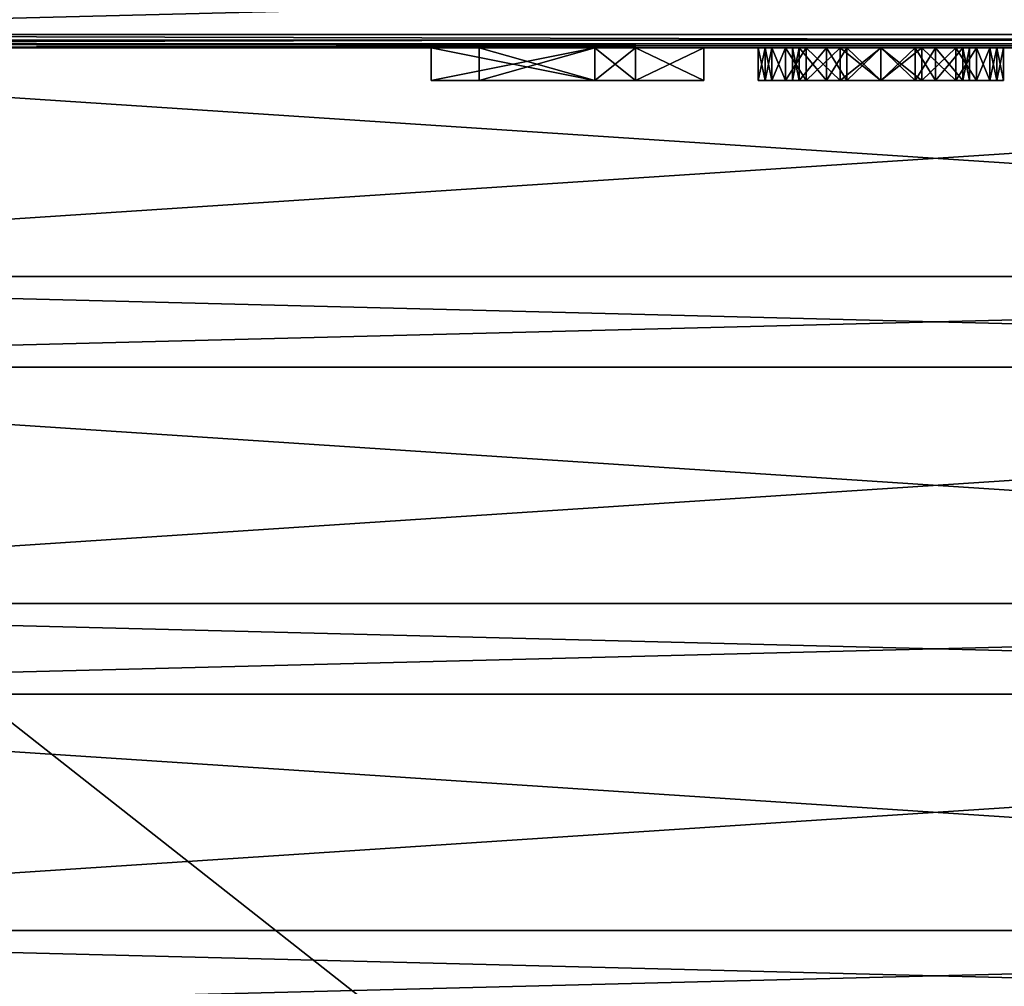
# Model space of a CAD drawing. Header units: millimetres. Extents: x -52 to 107, y -6 to 112.
# Tile 224 of 256: x 10 to 26, y 89 to 104. Entities that reach past the tile are written whole.
import ezdxf

# ---------------------------------------------------------------- set-up
doc = ezdxf.new("R2010")
doc.units = ezdxf.units.MM
doc.header["$LTSCALE"] = 65.185185
for name, color, linetype in [('1114', 7, 'CONTINUOUS'), ('1118', 7, 'CONTINUOUS'), ('2326', 7, 'CONTINUOUS'), ('2348', 7, 'CONTINUOUS'), ('2352', 7, 'CONTINUOUS'), ('2386', 7, 'CONTINUOUS'), ('2387', 7, 'CONTINUOUS'), ('2388', 7, 'CONTINUOUS'), ('2389', 7, 'CONTINUOUS'), ('2390', 7, 'CONTINUOUS'), ('2391', 7, 'CONTINUOUS'), ('2392', 7, 'CONTINUOUS'), ('2393', 7, 'CONTINUOUS'), ('2394', 7, 'CONTINUOUS'), ('2395', 7, 'CONTINUOUS'), ('2396', 7, 'CONTINUOUS'), ('2397', 7, 'CONTINUOUS'), ('2398', 7, 'CONTINUOUS'), ('2399', 7, 'CONTINUOUS'), ('2400', 7, 'CONTINUOUS'), ('2401', 7, 'CONTINUOUS'), ('2402', 7, 'CONTINUOUS'), ('2403', 7, 'CONTINUOUS'), ('2404', 7, 'CONTINUOUS'), ('2405', 7, 'CONTINUOUS'), ('2406', 7, 'CONTINUOUS'), ('2407', 7, 'CONTINUOUS'), ('2408', 7, 'CONTINUOUS'), ('2409', 7, 'CONTINUOUS'), ('2410', 7, 'CONTINUOUS'), ('2411', 7, 'CONTINUOUS'), ('2412', 7, 'CONTINUOUS'), ('2413', 7, 'CONTINUOUS'), ('2414', 7, 'CONTINUOUS'), ('2415', 7, 'CONTINUOUS'), ('2416', 7, 'CONTINUOUS'), ('2417', 7, 'CONTINUOUS'), ('2418', 7, 'CONTINUOUS'), ('2419', 7, 'CONTINUOUS'), ('2420', 7, 'CONTINUOUS'), ('2421', 7, 'CONTINUOUS'), ('2422', 7, 'CONTINUOUS'), ('2423', 7, 'CONTINUOUS'), ('2424', 7, 'CONTINUOUS'), ('2425', 7, 'CONTINUOUS'), ('2426', 7, 'CONTINUOUS'), ('2427', 7, 'CONTINUOUS'), ('2428', 7, 'CONTINUOUS'), ('2429', 7, 'CONTINUOUS'), ('2430', 7, 'CONTINUOUS'), ('2431', 7, 'CONTINUOUS'), ('2432', 7, 'CONTINUOUS'), ('2433', 7, 'CONTINUOUS'), ('2434', 7, 'CONTINUOUS'), ('2435', 7, 'CONTINUOUS'), ('2436', 7, 'CONTINUOUS'), ('2437', 7, 'CONTINUOUS'), ('2438', 7, 'CONTINUOUS'), ('2439', 7, 'CONTINUOUS'), ('2440', 7, 'CONTINUOUS'), ('2441', 7, 'CONTINUOUS'), ('2442', 7, 'CONTINUOUS'), ('2443', 7, 'CONTINUOUS'), ('2444', 7, 'CONTINUOUS'), ('3019', 7, 'CONTINUOUS'), ('3020', 7, 'CONTINUOUS'), ('3021', 7, 'CONTINUOUS'), ('3074', 7, 'CONTINUOUS'), ('3075', 7, 'CONTINUOUS'), ('3076', 7, 'CONTINUOUS'), ('3133', 7, 'CONTINUOUS'), ('3140', 7, 'CONTINUOUS'), ('3147', 7, 'CONTINUOUS'), ('3464', 7, 'CONTINUOUS'), ('3465', 7, 'CONTINUOUS'), ('3491', 7, 'CONTINUOUS'), ('468', 7, 'CONTINUOUS'), ('470', 7, 'CONTINUOUS'), ('518', 7, 'CONTINUOUS'), ('521', 7, 'CONTINUOUS'), ('525', 7, 'CONTINUOUS'), ('527', 7, 'CONTINUOUS'), ('530', 7, 'CONTINUOUS'), ('534', 7, 'CONTINUOUS'), ('536', 7, 'CONTINUOUS'), ('539', 7, 'CONTINUOUS'), ('543', 7, 'CONTINUOUS')]:
    doc.layers.add(name, color=color, linetype=linetype)

msp = doc.modelspace()

# ---------------------------------------------------------------- linework, layer by layer
at = {"layer": '1114', "color": 7, "linetype": 'CONTINUOUS', "true_color": 0xe0f2ff}
for points in [[(-3, 104.751, 44.5), (-3, 103.365, 45.3), (52, 103.365, 45.3), (-3, 104.751, 44.5)], [(52, 104.751, 44.5), (-3, 104.751, 44.5), (52, 103.365, 45.3), (52, 104.751, 44.5)]]:
    msp.add_3dface(points, dxfattribs=at)
at = {"layer": '1118', "color": 7, "linetype": 'CONTINUOUS', "true_color": 0xe0f2ff}
for points in [[(-3, 103.365, -45.3), (-3, 104.751, -44.5), (52, 104.751, -44.5), (-3, 103.365, -45.3)], [(-3, 103.365, -45.3), (52, 104.751, -44.5), (52, 103.366, -45.3), (-3, 103.365, -45.3)]]:
    msp.add_3dface(points, dxfattribs=at)
at = {"layer": '2326', "color": 7, "linetype": 'CONTINUOUS', "true_color": 0xa80407}
for points in [[(52, 103.251, 43.8), (-3, 103.251, 43.8), (32.208, 103.251, 2.5), (52, 103.251, 43.8)], [(-3, 103.251, 43.8), (-3, 103.251, -43.8), (16.791, 103.251, -1.01), (-3, 103.251, 43.8)], [(19.291, 103.251, 2.5), (-3, 103.251, 43.8), (16.791, 103.251, -0.372), (19.291, 103.251, 2.5)], [(-3, 103.251, 43.8), (19.291, 103.251, 2.5), (19.916, 103.251, 2.5), (-3, 103.251, 43.8)], [(16.791, 103.251, -0.372), (-3, 103.251, 43.8), (16.791, 103.251, -1.01), (16.791, 103.251, -0.372)], [(-3, 103.251, 43.8), (19.916, 103.251, 2.5), (21.791, 103.251, -0.479), (-3, 103.251, 43.8)], [(21.791, 103.251, 0.479), (-3, 103.251, 43.8), (21.791, 103.251, -0.479), (21.791, 103.251, 0.479)], [(-3, 103.251, 43.8), (21.791, 103.251, 0.479), (21.896, 103.251, 1.011), (-3, 103.251, 43.8)], [(25.125, 103.251, 1.755), (-3, 103.251, 43.8), (24.812, 103.251, 2.075), (25.125, 103.251, 1.755)], [(-3, 103.251, 43.8), (25.125, 103.251, 1.755), (26.375, 103.251, 0.904), (-3, 103.251, 43.8)], [(24.812, 103.251, 2.075), (-3, 103.251, 43.8), (24.291, 103.251, 2.394), (24.812, 103.251, 2.075)], [(24.291, 103.251, 2.394), (-3, 103.251, 43.8), (23.666, 103.251, 2.5), (24.291, 103.251, 2.394)], [(23.666, 103.251, 2.5), (-3, 103.251, 43.8), (23.041, 103.251, 2.394), (23.666, 103.251, 2.5)], [(23.041, 103.251, 2.394), (-3, 103.251, 43.8), (22.521, 103.251, 2.075), (23.041, 103.251, 2.394)], [(22.521, 103.251, 2.075), (-3, 103.251, 43.8), (22.208, 103.251, 1.755), (22.521, 103.251, 2.075)], [(22.208, 103.251, 1.755), (-3, 103.251, 43.8), (22, 103.251, 1.33), (22.208, 103.251, 1.755)], [(22, 103.251, 1.33), (-3, 103.251, 43.8), (21.896, 103.251, 1.011), (22, 103.251, 1.33)], [(27.625, 103.251, 2.5), (-3, 103.251, 43.8), (27, 103.251, 2.5), (27.625, 103.251, 2.5)], [(-3, 103.251, 43.8), (27.625, 103.251, 2.5), (28.458, 103.251, 1.968), (-3, 103.251, 43.8)], [(27, 103.251, 2.5), (-3, 103.251, 43.8), (26.375, 103.251, 1.755), (27, 103.251, 2.5)], [(26.375, 103.251, 1.755), (-3, 103.251, 43.8), (26.375, 103.251, 0.904), (26.375, 103.251, 1.755)], [(32.208, 103.251, 2.5), (-3, 103.251, 43.8), (28.458, 103.251, 2.5), (32.208, 103.251, 2.5)], [(28.458, 103.251, 2.5), (-3, 103.251, 43.8), (28.458, 103.251, 1.968), (28.458, 103.251, 2.5)], [(-3, 103.251, -43.8), (52, 103.251, -43.8), (16.791, 103.251, -1.01), (-3, 103.251, -43.8)], [(16.791, 103.251, -1.01), (52, 103.251, -43.8), (19.291, 103.251, -2.5), (16.791, 103.251, -1.01)], [(19.291, 103.251, -1.01), (16.791, 103.251, -1.01), (19.291, 103.251, -2.5), (19.291, 103.251, -1.01)], [(19.291, 103.251, -2.5), (52, 103.251, -43.8), (19.916, 103.251, -2.5), (19.291, 103.251, -2.5)], [(19.916, 103.251, -2.5), (52, 103.251, -43.8), (19.916, 103.251, -1.01), (19.916, 103.251, -2.5)], [(19.916, 103.251, -1.01), (52, 103.251, -43.8), (20.958, 103.251, -1.01), (19.916, 103.251, -1.01)], [(19.916, 103.251, -0.372), (20.958, 103.251, -0.372), (19.916, 103.251, 2.5), (19.916, 103.251, -0.372)], [(19.916, 103.251, 2.5), (20.958, 103.251, -0.372), (21.791, 103.251, -0.479), (19.916, 103.251, 2.5)], [(20.958, 103.251, -1.01), (52, 103.251, -43.8), (20.958, 103.251, -0.372), (20.958, 103.251, -1.01)], [(20.958, 103.251, -0.372), (52, 103.251, -43.8), (22.208, 103.251, -1.755), (20.958, 103.251, -0.372)], [(21.791, 103.251, -0.479), (20.958, 103.251, -0.372), (21.896, 103.251, -1.01), (21.791, 103.251, -0.479)], [(21.896, 103.251, -1.01), (20.958, 103.251, -0.372), (22, 103.251, -1.33), (21.896, 103.251, -1.01)], [(22, 103.251, -1.33), (20.958, 103.251, -0.372), (22.208, 103.251, -1.755), (22, 103.251, -1.33)], [(22.208, 103.251, -1.755), (52, 103.251, -43.8), (22.521, 103.251, -2.074), (22.208, 103.251, -1.755)], [(22.521, 103.251, -2.074), (52, 103.251, -43.8), (23.041, 103.251, -2.393), (22.521, 103.251, -2.074)], [(23.041, 103.251, -2.393), (52, 103.251, -43.8), (23.666, 103.251, -2.5), (23.041, 103.251, -2.393)], [(23.666, 103.251, -2.5), (52, 103.251, -43.8), (24.291, 103.251, -2.393), (23.666, 103.251, -2.5)], [(24.291, 103.251, -2.393), (52, 103.251, -43.8), (24.812, 103.251, -2.074), (24.291, 103.251, -2.393)], [(24.812, 103.251, -2.074), (52, 103.251, -43.8), (25.125, 103.251, -1.755), (24.812, 103.251, -2.074)], [(25.125, 103.251, -1.755), (52, 103.251, -43.8), (25.333, 103.251, -1.33), (25.125, 103.251, -1.755)], [(25.125, 103.251, 1.755), (25.333, 103.251, 1.33), (26.375, 103.251, 0.904), (25.125, 103.251, 1.755)], [(25.333, 103.251, -1.33), (52, 103.251, -43.8), (25.437, 103.251, -1.01), (25.333, 103.251, -1.33)], [(25.333, 103.251, 1.33), (25.437, 103.251, 1.011), (26.375, 103.251, 0.904), (25.333, 103.251, 1.33)], [(25.437, 103.251, -1.01), (52, 103.251, -43.8), (25.541, 103.251, -0.479), (25.437, 103.251, -1.01)], [(25.437, 103.251, 1.011), (25.541, 103.251, 0.479), (26.375, 103.251, 0.904), (25.437, 103.251, 1.011)], [(25.541, 103.251, -0.479), (52, 103.251, -43.8), (27, 103.251, -2.5), (25.541, 103.251, -0.479)], [(25.541, 103.251, 0.479), (25.541, 103.251, -0.479), (27, 103.251, -2.5), (25.541, 103.251, 0.479)], [(26.375, 103.251, 0.904), (25.541, 103.251, 0.479), (27, 103.251, -2.5), (26.375, 103.251, 0.904)]]:
    msp.add_3dface(points, dxfattribs=at)
at = {"layer": '2348', "color": 7, "linetype": 'CONTINUOUS', "true_color": 0xa80407}
for points in [[(52, 103.451, 44), (-3, 103.451, 44), (-3, 103.31, 43.942), (52, 103.451, 44)], [(52, 103.451, 44), (-3, 103.31, 43.942), (52, 103.31, 43.942), (52, 103.451, 44)], [(-3, 103.251, 43.8), (52, 103.251, 43.8), (52, 103.31, 43.942), (-3, 103.251, 43.8)], [(-3, 103.31, 43.942), (-3, 103.251, 43.8), (52, 103.31, 43.942), (-3, 103.31, 43.942)]]:
    msp.add_3dface(points, dxfattribs=at)
at = {"layer": '2352', "color": 7, "linetype": 'CONTINUOUS', "true_color": 0xa80407}
for points in [[(-3, 103.451, -44), (52, 103.451, -44), (52, 103.31, -43.941), (-3, 103.451, -44)], [(-3, 103.451, -44), (52, 103.31, -43.941), (-3, 103.31, -43.941), (-3, 103.451, -44)], [(52, 103.251, -43.8), (-3, 103.251, -43.8), (-3, 103.31, -43.941), (52, 103.251, -43.8)], [(52, 103.31, -43.941), (52, 103.251, -43.8), (-3, 103.31, -43.941), (52, 103.31, -43.941)]]:
    msp.add_3dface(points, dxfattribs=at)
at = {"layer": '2386', "color": 7, "linetype": 'CONTINUOUS', "true_color": 0x21211a}
for points in [[(19.916, 102.751, 2.5), (19.291, 102.751, 2.5), (16.791, 102.751, -0.372), (19.916, 102.751, 2.5)], [(19.916, 102.751, 2.5), (16.791, 102.751, -0.372), (19.291, 102.751, 1.649), (19.916, 102.751, 2.5)], [(20.958, 102.751, -0.372), (19.916, 102.751, -0.372), (16.791, 102.751, -1.01), (20.958, 102.751, -0.372)], [(16.791, 102.751, -1.01), (19.916, 102.751, -0.372), (19.291, 102.751, -0.372), (16.791, 102.751, -1.01)], [(19.291, 102.751, -1.01), (20.958, 102.751, -0.372), (16.791, 102.751, -1.01), (19.291, 102.751, -1.01)], [(16.791, 102.751, -0.372), (16.791, 102.751, -1.01), (17.521, 102.751, -0.372), (16.791, 102.751, -0.372)], [(17.521, 102.751, -0.372), (16.791, 102.751, -1.01), (19.291, 102.751, -0.372), (17.521, 102.751, -0.372)], [(16.791, 102.751, -0.372), (17.521, 102.751, -0.372), (19.291, 102.751, 1.649), (16.791, 102.751, -0.372)], [(19.916, 102.751, -0.372), (19.916, 102.751, 2.5), (19.291, 102.751, -0.372), (19.916, 102.751, -0.372)], [(19.291, 102.751, -0.372), (19.916, 102.751, 2.5), (19.291, 102.751, 1.649), (19.291, 102.751, -0.372)], [(19.916, 102.751, -1.01), (20.958, 102.751, -0.372), (19.291, 102.751, -1.01), (19.916, 102.751, -1.01)], [(19.916, 102.751, -2.5), (19.916, 102.751, -1.01), (19.291, 102.751, -2.5), (19.916, 102.751, -2.5)], [(19.291, 102.751, -2.5), (19.916, 102.751, -1.01), (19.291, 102.751, -1.01), (19.291, 102.751, -2.5)], [(20.958, 102.751, -1.01), (20.958, 102.751, -0.372), (19.916, 102.751, -1.01), (20.958, 102.751, -1.01)]]:
    msp.add_3dface(points, dxfattribs=at)
at = {"layer": '2387', "color": 7, "linetype": 'CONTINUOUS', "true_color": 0xa80407}
for points in [[(19.291, 103.251, 2.5), (16.791, 103.251, -0.372), (19.291, 102.751, 2.5), (19.291, 103.251, 2.5)], [(19.291, 102.751, 2.5), (16.791, 103.251, -0.372), (16.791, 102.751, -0.372), (19.291, 102.751, 2.5)]]:
    msp.add_3dface(points, dxfattribs=at)
at = {"layer": '2388', "color": 7, "linetype": 'CONTINUOUS', "true_color": 0xa80407}
for points in [[(16.791, 103.251, -0.372), (16.791, 103.251, -1.01), (16.791, 102.751, -0.372), (16.791, 103.251, -0.372)], [(16.791, 103.251, -1.01), (16.791, 102.751, -1.01), (16.791, 102.751, -0.372), (16.791, 103.251, -1.01)]]:
    msp.add_3dface(points, dxfattribs=at)
at = {"layer": '2389', "color": 7, "linetype": 'CONTINUOUS', "true_color": 0xa80407}
for points in [[(16.791, 103.251, -1.01), (19.291, 103.251, -1.01), (16.791, 102.751, -1.01), (16.791, 103.251, -1.01)], [(19.291, 103.251, -1.01), (19.291, 102.751, -1.01), (16.791, 102.751, -1.01), (19.291, 103.251, -1.01)]]:
    msp.add_3dface(points, dxfattribs=at)
at = {"layer": '2390', "color": 7, "linetype": 'CONTINUOUS', "true_color": 0xa80407}
for points in [[(19.291, 103.251, -1.01), (19.291, 103.251, -2.5), (19.291, 102.751, -1.01), (19.291, 103.251, -1.01)], [(19.291, 103.251, -2.5), (19.291, 102.751, -2.5), (19.291, 102.751, -1.01), (19.291, 103.251, -2.5)]]:
    msp.add_3dface(points, dxfattribs=at)
at = {"layer": '2391', "color": 7, "linetype": 'CONTINUOUS', "true_color": 0xa80407}
for points in [[(19.291, 103.251, -2.5), (19.916, 103.251, -2.5), (19.291, 102.751, -2.5), (19.291, 103.251, -2.5)], [(19.916, 103.251, -2.5), (19.916, 102.751, -2.5), (19.291, 102.751, -2.5), (19.916, 103.251, -2.5)]]:
    msp.add_3dface(points, dxfattribs=at)
at = {"layer": '2392', "color": 7, "linetype": 'CONTINUOUS', "true_color": 0xa80407}
for points in [[(19.916, 103.251, -2.5), (19.916, 103.251, -1.01), (19.916, 102.751, -2.5), (19.916, 103.251, -2.5)], [(19.916, 103.251, -1.01), (19.916, 102.751, -1.01), (19.916, 102.751, -2.5), (19.916, 103.251, -1.01)]]:
    msp.add_3dface(points, dxfattribs=at)
at = {"layer": '2393', "color": 7, "linetype": 'CONTINUOUS', "true_color": 0xa80407}
for points in [[(19.916, 103.251, -1.01), (20.958, 103.251, -1.01), (19.916, 102.751, -1.01), (19.916, 103.251, -1.01)], [(20.958, 103.251, -1.01), (20.958, 102.751, -1.01), (19.916, 102.751, -1.01), (20.958, 103.251, -1.01)]]:
    msp.add_3dface(points, dxfattribs=at)
at = {"layer": '2394', "color": 7, "linetype": 'CONTINUOUS', "true_color": 0xa80407}
for points in [[(20.958, 103.251, -1.01), (20.958, 103.251, -0.372), (20.958, 102.751, -1.01), (20.958, 103.251, -1.01)], [(20.958, 103.251, -0.372), (20.958, 102.751, -0.372), (20.958, 102.751, -1.01), (20.958, 103.251, -0.372)]]:
    msp.add_3dface(points, dxfattribs=at)
at = {"layer": '2395', "color": 7, "linetype": 'CONTINUOUS', "true_color": 0xa80407}
for points in [[(20.958, 103.251, -0.372), (19.916, 103.251, -0.372), (20.958, 102.751, -0.372), (20.958, 103.251, -0.372)], [(19.916, 103.251, -0.372), (19.916, 102.751, -0.372), (20.958, 102.751, -0.372), (19.916, 103.251, -0.372)]]:
    msp.add_3dface(points, dxfattribs=at)
at = {"layer": '2396', "color": 7, "linetype": 'CONTINUOUS', "true_color": 0xa80407}
for points in [[(19.916, 103.251, -0.372), (19.916, 103.251, 2.5), (19.916, 102.751, -0.372), (19.916, 103.251, -0.372)], [(19.916, 103.251, 2.5), (19.916, 102.751, 2.5), (19.916, 102.751, -0.372), (19.916, 103.251, 2.5)]]:
    msp.add_3dface(points, dxfattribs=at)
at = {"layer": '2397', "color": 7, "linetype": 'CONTINUOUS', "true_color": 0xa80407}
for points in [[(19.916, 103.251, 2.5), (19.291, 103.251, 2.5), (19.916, 102.751, 2.5), (19.916, 103.251, 2.5)], [(19.291, 103.251, 2.5), (19.291, 102.751, 2.5), (19.916, 102.751, 2.5), (19.291, 103.251, 2.5)]]:
    msp.add_3dface(points, dxfattribs=at)
at = {"layer": '2398', "color": 7, "linetype": 'CONTINUOUS', "true_color": 0xa80407}
for points in [[(19.291, 102.751, 1.649), (17.521, 102.751, -0.372), (19.291, 103.251, 1.649), (19.291, 102.751, 1.649)], [(17.521, 102.751, -0.372), (17.521, 103.251, -0.372), (19.291, 103.251, 1.649), (17.521, 102.751, -0.372)]]:
    msp.add_3dface(points, dxfattribs=at)
at = {"layer": '2399', "color": 7, "linetype": 'CONTINUOUS', "true_color": 0xa80407}
for points in [[(19.291, 102.751, -0.372), (19.291, 102.751, 1.649), (19.291, 103.251, -0.372), (19.291, 102.751, -0.372)], [(19.291, 102.751, 1.649), (19.291, 103.251, 1.649), (19.291, 103.251, -0.372), (19.291, 102.751, 1.649)]]:
    msp.add_3dface(points, dxfattribs=at)
at = {"layer": '2400', "color": 7, "linetype": 'CONTINUOUS', "true_color": 0xa80407}
for points in [[(17.521, 102.751, -0.372), (19.291, 102.751, -0.372), (17.521, 103.251, -0.372), (17.521, 102.751, -0.372)], [(17.521, 103.251, -0.372), (19.291, 102.751, -0.372), (19.291, 103.251, -0.372), (17.521, 103.251, -0.372)]]:
    msp.add_3dface(points, dxfattribs=at)
at = {"layer": '2401', "color": 7, "linetype": 'CONTINUOUS', "true_color": 0xa80407}
for points in [[(21.791, 103.251, 0.479), (21.791, 103.251, -0.479), (21.791, 102.751, 0.479), (21.791, 103.251, 0.479)], [(21.791, 102.751, 0.479), (21.791, 103.251, -0.479), (21.791, 102.751, -0.479), (21.791, 102.751, 0.479)]]:
    msp.add_3dface(points, dxfattribs=at)
at = {"layer": '2402', "color": 7, "linetype": 'CONTINUOUS', "true_color": 0xa80407}
for points in [[(21.791, 103.251, -0.479), (21.896, 103.251, -1.01), (21.791, 102.751, -0.479), (21.791, 103.251, -0.479)], [(21.791, 102.751, -0.479), (21.896, 103.251, -1.01), (21.896, 102.751, -1.01), (21.791, 102.751, -0.479)]]:
    msp.add_3dface(points, dxfattribs=at)
at = {"layer": '2403', "color": 7, "linetype": 'CONTINUOUS', "true_color": 0xa80407}
for points in [[(21.896, 103.251, -1.01), (22, 103.251, -1.33), (22, 102.751, -1.33), (21.896, 103.251, -1.01)], [(21.896, 102.751, -1.01), (21.896, 103.251, -1.01), (22, 102.751, -1.33), (21.896, 102.751, -1.01)]]:
    msp.add_3dface(points, dxfattribs=at)
at = {"layer": '2404', "color": 7, "linetype": 'CONTINUOUS', "true_color": 0xa80407}
for points in [[(22, 103.251, -1.33), (22.208, 103.251, -1.755), (22.208, 102.751, -1.755), (22, 103.251, -1.33)], [(22, 102.751, -1.33), (22, 103.251, -1.33), (22.208, 102.751, -1.755), (22, 102.751, -1.33)]]:
    msp.add_3dface(points, dxfattribs=at)
at = {"layer": '2405', "color": 7, "linetype": 'CONTINUOUS', "true_color": 0xa80407}
for points in [[(22.208, 103.251, -1.755), (22.521, 103.251, -2.074), (22.521, 102.751, -2.074), (22.208, 103.251, -1.755)], [(22.208, 102.751, -1.755), (22.208, 103.251, -1.755), (22.521, 102.751, -2.074), (22.208, 102.751, -1.755)]]:
    msp.add_3dface(points, dxfattribs=at)
at = {"layer": '2406', "color": 7, "linetype": 'CONTINUOUS', "true_color": 0xa80407}
for points in [[(22.521, 103.251, -2.074), (23.041, 103.251, -2.393), (22.521, 102.751, -2.074), (22.521, 103.251, -2.074)], [(22.521, 102.751, -2.074), (23.041, 103.251, -2.393), (23.041, 102.751, -2.393), (22.521, 102.751, -2.074)]]:
    msp.add_3dface(points, dxfattribs=at)
at = {"layer": '2407', "color": 7, "linetype": 'CONTINUOUS', "true_color": 0xa80407}
for points in [[(23.041, 103.251, -2.393), (23.666, 103.251, -2.5), (23.041, 102.751, -2.393), (23.041, 103.251, -2.393)], [(23.041, 102.751, -2.393), (23.666, 103.251, -2.5), (23.666, 102.751, -2.5), (23.041, 102.751, -2.393)]]:
    msp.add_3dface(points, dxfattribs=at)
at = {"layer": '2408', "color": 7, "linetype": 'CONTINUOUS', "true_color": 0xa80407}
for points in [[(23.666, 103.251, -2.5), (24.291, 103.251, -2.393), (23.666, 102.751, -2.5), (23.666, 103.251, -2.5)], [(23.666, 102.751, -2.5), (24.291, 103.251, -2.393), (24.291, 102.751, -2.393), (23.666, 102.751, -2.5)]]:
    msp.add_3dface(points, dxfattribs=at)
at = {"layer": '2409', "color": 7, "linetype": 'CONTINUOUS', "true_color": 0xa80407}
for points in [[(24.291, 103.251, -2.393), (24.812, 103.251, -2.074), (24.291, 102.751, -2.393), (24.291, 103.251, -2.393)], [(24.291, 102.751, -2.393), (24.812, 103.251, -2.074), (24.812, 102.751, -2.074), (24.291, 102.751, -2.393)]]:
    msp.add_3dface(points, dxfattribs=at)
at = {"layer": '2410', "color": 7, "linetype": 'CONTINUOUS', "true_color": 0xa80407}
for points in [[(24.812, 103.251, -2.074), (25.125, 103.251, -1.755), (25.125, 102.751, -1.755), (24.812, 103.251, -2.074)], [(24.812, 102.751, -2.074), (24.812, 103.251, -2.074), (25.125, 102.751, -1.755), (24.812, 102.751, -2.074)]]:
    msp.add_3dface(points, dxfattribs=at)
at = {"layer": '2411', "color": 7, "linetype": 'CONTINUOUS', "true_color": 0xa80407}
for points in [[(25.125, 103.251, -1.755), (25.333, 103.251, -1.33), (25.333, 102.751, -1.33), (25.125, 103.251, -1.755)], [(25.125, 102.751, -1.755), (25.125, 103.251, -1.755), (25.333, 102.751, -1.33), (25.125, 102.751, -1.755)]]:
    msp.add_3dface(points, dxfattribs=at)
at = {"layer": '2412', "color": 7, "linetype": 'CONTINUOUS', "true_color": 0xa80407}
for points in [[(25.333, 103.251, -1.33), (25.437, 103.251, -1.01), (25.437, 102.751, -1.01), (25.333, 103.251, -1.33)], [(25.333, 102.751, -1.33), (25.333, 103.251, -1.33), (25.437, 102.751, -1.01), (25.333, 102.751, -1.33)]]:
    msp.add_3dface(points, dxfattribs=at)
at = {"layer": '2413', "color": 7, "linetype": 'CONTINUOUS', "true_color": 0xa80407}
for points in [[(25.437, 103.251, -1.01), (25.541, 103.251, -0.479), (25.437, 102.751, -1.01), (25.437, 103.251, -1.01)], [(25.437, 102.751, -1.01), (25.541, 103.251, -0.479), (25.541, 102.751, -0.479), (25.437, 102.751, -1.01)]]:
    msp.add_3dface(points, dxfattribs=at)
at = {"layer": '2414', "color": 7, "linetype": 'CONTINUOUS', "true_color": 0xa80407}
for points in [[(25.541, 103.251, -0.479), (25.541, 103.251, 0.479), (25.541, 102.751, -0.479), (25.541, 103.251, -0.479)], [(25.541, 102.751, -0.479), (25.541, 103.251, 0.479), (25.541, 102.751, 0.479), (25.541, 102.751, -0.479)]]:
    msp.add_3dface(points, dxfattribs=at)
at = {"layer": '2415', "color": 7, "linetype": 'CONTINUOUS', "true_color": 0xa80407}
for points in [[(25.541, 103.251, 0.479), (25.437, 103.251, 1.011), (25.541, 102.751, 0.479), (25.541, 103.251, 0.479)], [(25.541, 102.751, 0.479), (25.437, 103.251, 1.011), (25.437, 102.751, 1.011), (25.541, 102.751, 0.479)]]:
    msp.add_3dface(points, dxfattribs=at)
at = {"layer": '2416', "color": 7, "linetype": 'CONTINUOUS', "true_color": 0xa80407}
for points in [[(25.437, 103.251, 1.011), (25.333, 103.251, 1.33), (25.333, 102.751, 1.33), (25.437, 103.251, 1.011)], [(25.437, 102.751, 1.011), (25.437, 103.251, 1.011), (25.333, 102.751, 1.33), (25.437, 102.751, 1.011)]]:
    msp.add_3dface(points, dxfattribs=at)
at = {"layer": '2417', "color": 7, "linetype": 'CONTINUOUS', "true_color": 0xa80407}
for points in [[(25.333, 103.251, 1.33), (25.125, 103.251, 1.755), (25.125, 102.751, 1.755), (25.333, 103.251, 1.33)], [(25.333, 102.751, 1.33), (25.333, 103.251, 1.33), (25.125, 102.751, 1.755), (25.333, 102.751, 1.33)]]:
    msp.add_3dface(points, dxfattribs=at)
at = {"layer": '2418', "color": 7, "linetype": 'CONTINUOUS', "true_color": 0xa80407}
for points in [[(25.125, 103.251, 1.755), (24.812, 103.251, 2.075), (24.812, 102.751, 2.075), (25.125, 103.251, 1.755)], [(25.125, 102.751, 1.755), (25.125, 103.251, 1.755), (24.812, 102.751, 2.075), (25.125, 102.751, 1.755)]]:
    msp.add_3dface(points, dxfattribs=at)
at = {"layer": '2419', "color": 7, "linetype": 'CONTINUOUS', "true_color": 0xa80407}
for points in [[(24.812, 103.251, 2.075), (24.291, 103.251, 2.394), (24.812, 102.751, 2.075), (24.812, 103.251, 2.075)], [(24.812, 102.751, 2.075), (24.291, 103.251, 2.394), (24.291, 102.751, 2.394), (24.812, 102.751, 2.075)]]:
    msp.add_3dface(points, dxfattribs=at)
at = {"layer": '2420', "color": 7, "linetype": 'CONTINUOUS', "true_color": 0xa80407}
for points in [[(24.291, 103.251, 2.394), (23.666, 103.251, 2.5), (24.291, 102.751, 2.394), (24.291, 103.251, 2.394)], [(24.291, 102.751, 2.394), (23.666, 103.251, 2.5), (23.666, 102.751, 2.5), (24.291, 102.751, 2.394)]]:
    msp.add_3dface(points, dxfattribs=at)
at = {"layer": '2421', "color": 7, "linetype": 'CONTINUOUS', "true_color": 0xa80407}
for points in [[(23.666, 103.251, 2.5), (23.041, 103.251, 2.394), (23.666, 102.751, 2.5), (23.666, 103.251, 2.5)], [(23.666, 102.751, 2.5), (23.041, 103.251, 2.394), (23.041, 102.751, 2.394), (23.666, 102.751, 2.5)]]:
    msp.add_3dface(points, dxfattribs=at)
at = {"layer": '2422', "color": 7, "linetype": 'CONTINUOUS', "true_color": 0xa80407}
for points in [[(23.041, 103.251, 2.394), (22.521, 103.251, 2.075), (23.041, 102.751, 2.394), (23.041, 103.251, 2.394)], [(23.041, 102.751, 2.394), (22.521, 103.251, 2.075), (22.521, 102.751, 2.075), (23.041, 102.751, 2.394)]]:
    msp.add_3dface(points, dxfattribs=at)
at = {"layer": '2423', "color": 7, "linetype": 'CONTINUOUS', "true_color": 0xa80407}
for points in [[(22.521, 103.251, 2.075), (22.208, 103.251, 1.755), (22.208, 102.751, 1.755), (22.521, 103.251, 2.075)], [(22.521, 102.751, 2.075), (22.521, 103.251, 2.075), (22.208, 102.751, 1.755), (22.521, 102.751, 2.075)]]:
    msp.add_3dface(points, dxfattribs=at)
at = {"layer": '2424', "color": 7, "linetype": 'CONTINUOUS', "true_color": 0xa80407}
for points in [[(22.208, 103.251, 1.755), (22, 103.251, 1.33), (22, 102.751, 1.33), (22.208, 103.251, 1.755)], [(22.208, 102.751, 1.755), (22.208, 103.251, 1.755), (22, 102.751, 1.33), (22.208, 102.751, 1.755)]]:
    msp.add_3dface(points, dxfattribs=at)
at = {"layer": '2425', "color": 7, "linetype": 'CONTINUOUS', "true_color": 0xa80407}
for points in [[(22, 103.251, 1.33), (21.896, 103.251, 1.011), (21.896, 102.751, 1.011), (22, 103.251, 1.33)], [(22, 102.751, 1.33), (22, 103.251, 1.33), (21.896, 102.751, 1.011), (22, 102.751, 1.33)]]:
    msp.add_3dface(points, dxfattribs=at)
at = {"layer": '2426', "color": 7, "linetype": 'CONTINUOUS', "true_color": 0xa80407}
for points in [[(21.896, 103.251, 1.011), (21.791, 103.251, 0.479), (21.896, 102.751, 1.011), (21.896, 103.251, 1.011)], [(21.791, 103.251, 0.479), (21.791, 102.751, 0.479), (21.896, 102.751, 1.011), (21.791, 103.251, 0.479)]]:
    msp.add_3dface(points, dxfattribs=at)
at = {"layer": '2427', "color": 7, "linetype": 'CONTINUOUS', "true_color": 0xa80407}
for points in [[(22.312, 102.751, 0.373), (22.312, 103.251, 0.373), (22.416, 103.251, 1.011), (22.312, 102.751, 0.373)], [(22.416, 102.751, 1.011), (22.312, 102.751, 0.373), (22.416, 103.251, 1.011), (22.416, 102.751, 1.011)]]:
    msp.add_3dface(points, dxfattribs=at)
at = {"layer": '2428', "color": 7, "linetype": 'CONTINUOUS', "true_color": 0xa80407}
for points in [[(22.416, 102.751, 1.011), (22.416, 103.251, 1.011), (22.833, 103.251, 1.649), (22.416, 102.751, 1.011)], [(22.833, 102.751, 1.649), (22.416, 102.751, 1.011), (22.833, 103.251, 1.649), (22.833, 102.751, 1.649)]]:
    msp.add_3dface(points, dxfattribs=at)
at = {"layer": '2429', "color": 7, "linetype": 'CONTINUOUS', "true_color": 0xa80407}
for points in [[(22.833, 102.751, 1.649), (22.833, 103.251, 1.649), (23.146, 102.751, 1.862), (22.833, 102.751, 1.649)], [(23.146, 102.751, 1.862), (22.833, 103.251, 1.649), (23.146, 103.251, 1.862), (23.146, 102.751, 1.862)]]:
    msp.add_3dface(points, dxfattribs=at)
at = {"layer": '2430', "color": 7, "linetype": 'CONTINUOUS', "true_color": 0xa80407}
for points in [[(23.146, 102.751, 1.862), (23.146, 103.251, 1.862), (23.666, 103.251, 1.968), (23.146, 102.751, 1.862)], [(23.666, 102.751, 1.968), (23.146, 102.751, 1.862), (23.666, 103.251, 1.968), (23.666, 102.751, 1.968)]]:
    msp.add_3dface(points, dxfattribs=at)
at = {"layer": '2431', "color": 7, "linetype": 'CONTINUOUS', "true_color": 0xa80407}
for points in [[(23.666, 102.751, 1.968), (23.666, 103.251, 1.968), (24.187, 103.251, 1.862), (23.666, 102.751, 1.968)], [(24.187, 102.751, 1.862), (23.666, 102.751, 1.968), (24.187, 103.251, 1.862), (24.187, 102.751, 1.862)]]:
    msp.add_3dface(points, dxfattribs=at)
at = {"layer": '2432', "color": 7, "linetype": 'CONTINUOUS', "true_color": 0xa80407}
for points in [[(24.187, 102.751, 1.862), (24.187, 103.251, 1.862), (24.5, 102.751, 1.649), (24.187, 102.751, 1.862)], [(24.5, 102.751, 1.649), (24.187, 103.251, 1.862), (24.5, 103.251, 1.649), (24.5, 102.751, 1.649)]]:
    msp.add_3dface(points, dxfattribs=at)
at = {"layer": '2433', "color": 7, "linetype": 'CONTINUOUS', "true_color": 0xa80407}
for points in [[(24.5, 102.751, 1.649), (24.5, 103.251, 1.649), (24.916, 103.251, 1.011), (24.5, 102.751, 1.649)], [(24.916, 102.751, 1.011), (24.5, 102.751, 1.649), (24.916, 103.251, 1.011), (24.916, 102.751, 1.011)]]:
    msp.add_3dface(points, dxfattribs=at)
at = {"layer": '2434', "color": 7, "linetype": 'CONTINUOUS', "true_color": 0xa80407}
for points in [[(24.916, 102.751, 1.011), (24.916, 103.251, 1.011), (25.021, 103.251, 0.373), (24.916, 102.751, 1.011)], [(25.021, 102.751, 0.373), (24.916, 102.751, 1.011), (25.021, 103.251, 0.373), (25.021, 102.751, 0.373)]]:
    msp.add_3dface(points, dxfattribs=at)
at = {"layer": '2435', "color": 7, "linetype": 'CONTINUOUS', "true_color": 0xa80407}
for points in [[(25.021, 102.751, 0.373), (25.021, 103.251, 0.373), (25.021, 103.251, -0.372), (25.021, 102.751, 0.373)], [(25.021, 102.751, -0.372), (25.021, 102.751, 0.373), (25.021, 103.251, -0.372), (25.021, 102.751, -0.372)]]:
    msp.add_3dface(points, dxfattribs=at)
at = {"layer": '2436', "color": 7, "linetype": 'CONTINUOUS', "true_color": 0xa80407}
for points in [[(25.021, 102.751, -0.372), (25.021, 103.251, -0.372), (24.916, 103.251, -1.01), (25.021, 102.751, -0.372)], [(24.916, 102.751, -1.01), (25.021, 102.751, -0.372), (24.916, 103.251, -1.01), (24.916, 102.751, -1.01)]]:
    msp.add_3dface(points, dxfattribs=at)
at = {"layer": '2437', "color": 7, "linetype": 'CONTINUOUS', "true_color": 0xa80407}
for points in [[(24.916, 102.751, -1.01), (24.916, 103.251, -1.01), (24.5, 103.251, -1.649), (24.916, 102.751, -1.01)], [(24.5, 102.751, -1.649), (24.916, 102.751, -1.01), (24.5, 103.251, -1.649), (24.5, 102.751, -1.649)]]:
    msp.add_3dface(points, dxfattribs=at)
at = {"layer": '2438', "color": 7, "linetype": 'CONTINUOUS', "true_color": 0xa80407}
for points in [[(24.5, 102.751, -1.649), (24.5, 103.251, -1.649), (24.187, 102.751, -1.862), (24.5, 102.751, -1.649)], [(24.187, 102.751, -1.862), (24.5, 103.251, -1.649), (24.187, 103.251, -1.862), (24.187, 102.751, -1.862)]]:
    msp.add_3dface(points, dxfattribs=at)
at = {"layer": '2439', "color": 7, "linetype": 'CONTINUOUS', "true_color": 0xa80407}
for points in [[(24.187, 102.751, -1.862), (24.187, 103.251, -1.862), (23.666, 103.251, -1.968), (24.187, 102.751, -1.862)], [(23.666, 102.751, -1.968), (24.187, 102.751, -1.862), (23.666, 103.251, -1.968), (23.666, 102.751, -1.968)]]:
    msp.add_3dface(points, dxfattribs=at)
at = {"layer": '2440', "color": 7, "linetype": 'CONTINUOUS', "true_color": 0xa80407}
for points in [[(23.666, 102.751, -1.968), (23.666, 103.251, -1.968), (23.146, 103.251, -1.862), (23.666, 102.751, -1.968)], [(23.146, 102.751, -1.862), (23.666, 102.751, -1.968), (23.146, 103.251, -1.862), (23.146, 102.751, -1.862)]]:
    msp.add_3dface(points, dxfattribs=at)
at = {"layer": '2441', "color": 7, "linetype": 'CONTINUOUS', "true_color": 0xa80407}
for points in [[(23.146, 102.751, -1.862), (23.146, 103.251, -1.862), (22.833, 102.751, -1.649), (23.146, 102.751, -1.862)], [(22.833, 102.751, -1.649), (23.146, 103.251, -1.862), (22.833, 103.251, -1.649), (22.833, 102.751, -1.649)]]:
    msp.add_3dface(points, dxfattribs=at)
at = {"layer": '2442', "color": 7, "linetype": 'CONTINUOUS', "true_color": 0xa80407}
for points in [[(22.833, 102.751, -1.649), (22.833, 103.251, -1.649), (22.416, 103.251, -1.01), (22.833, 102.751, -1.649)], [(22.416, 102.751, -1.01), (22.833, 102.751, -1.649), (22.416, 103.251, -1.01), (22.416, 102.751, -1.01)]]:
    msp.add_3dface(points, dxfattribs=at)
at = {"layer": '2443', "color": 7, "linetype": 'CONTINUOUS', "true_color": 0xa80407}
for points in [[(22.416, 102.751, -1.01), (22.416, 103.251, -1.01), (22.312, 103.251, -0.372), (22.416, 102.751, -1.01)], [(22.312, 102.751, -0.372), (22.416, 102.751, -1.01), (22.312, 103.251, -0.372), (22.312, 102.751, -0.372)]]:
    msp.add_3dface(points, dxfattribs=at)
at = {"layer": '2444', "color": 7, "linetype": 'CONTINUOUS', "true_color": 0xa80407}
for points in [[(22.312, 103.251, 0.373), (22.312, 102.751, 0.373), (22.312, 102.751, -0.372), (22.312, 103.251, 0.373)], [(22.312, 103.251, 0.373), (22.312, 102.751, -0.372), (22.312, 103.251, -0.372), (22.312, 103.251, 0.373)]]:
    msp.add_3dface(points, dxfattribs=at)
at = {"layer": '3019', "color": 7, "linetype": 'CONTINUOUS', "true_color": 0xe0f2ff}
for points in [[(52, 93.365, 45.3), (-3, 93.365, 45.3), (52, 89.751, 45.3), (52, 93.365, 45.3)], [(-3, 93.365, 45.3), (-3, 89.751, 45.3), (52, 89.751, 45.3), (-3, 93.365, 45.3)]]:
    msp.add_3dface(points, dxfattribs=at)
at = {"layer": '3020', "color": 7, "linetype": 'CONTINUOUS', "true_color": 0xe0f2ff}
for points in [[(52, 98.365, 45.3), (-3, 98.365, 45.3), (52, 94.751, 45.3), (52, 98.365, 45.3)], [(-3, 98.365, 45.3), (-3, 94.751, 45.3), (52, 94.751, 45.3), (-3, 98.365, 45.3)]]:
    msp.add_3dface(points, dxfattribs=at)
at = {"layer": '3021', "color": 7, "linetype": 'CONTINUOUS', "true_color": 0xe0f2ff}
for points in [[(52, 103.365, 45.3), (-3, 103.365, 45.3), (52, 99.751, 45.3), (52, 103.365, 45.3)], [(-3, 103.365, 45.3), (-3, 99.751, 45.3), (52, 99.751, 45.3), (-3, 103.365, 45.3)]]:
    msp.add_3dface(points, dxfattribs=at)
at = {"layer": '3074', "color": 7, "linetype": 'CONTINUOUS', "true_color": 0xe0f2ff}
for points in [[(52, 89.751, -45.3), (-3, 89.751, -45.3), (52, 93.366, -45.3), (52, 89.751, -45.3)], [(-3, 89.751, -45.3), (-3, 93.365, -45.3), (52, 93.366, -45.3), (-3, 89.751, -45.3)]]:
    msp.add_3dface(points, dxfattribs=at)
at = {"layer": '3075', "color": 7, "linetype": 'CONTINUOUS', "true_color": 0xe0f2ff}
for points in [[(52, 94.751, -45.3), (-3, 94.751, -45.3), (52, 98.366, -45.3), (52, 94.751, -45.3)], [(-3, 94.751, -45.3), (-3, 98.365, -45.3), (52, 98.366, -45.3), (-3, 94.751, -45.3)]]:
    msp.add_3dface(points, dxfattribs=at)
at = {"layer": '3076', "color": 7, "linetype": 'CONTINUOUS', "true_color": 0xe0f2ff}
for points in [[(52, 99.751, -45.3), (-3, 99.751, -45.3), (52, 103.366, -45.3), (52, 99.751, -45.3)], [(-3, 99.751, -45.3), (-3, 103.365, -45.3), (52, 103.366, -45.3), (-3, 99.751, -45.3)]]:
    msp.add_3dface(points, dxfattribs=at)
at = {"layer": '3133', "color": 7, "linetype": 'CONTINUOUS', "true_color": 0xe0f2ff}
for points in [[(-3, 89.751, 44.5), (52, 89.751, 44.5), (-3, 89.751, 45.3), (-3, 89.751, 44.5)], [(-3, 89.751, 45.3), (52, 89.751, 44.5), (52, 89.751, 45.3), (-3, 89.751, 45.3)]]:
    msp.add_3dface(points, dxfattribs=at)
at = {"layer": '3140', "color": 7, "linetype": 'CONTINUOUS', "true_color": 0xe0f2ff}
for points in [[(-3, 94.751, 44.5), (52, 94.751, 44.5), (-3, 94.751, 45.3), (-3, 94.751, 44.5)], [(-3, 94.751, 45.3), (52, 94.751, 44.5), (52, 94.751, 45.3), (-3, 94.751, 45.3)]]:
    msp.add_3dface(points, dxfattribs=at)
at = {"layer": '3147', "color": 7, "linetype": 'CONTINUOUS', "true_color": 0xe0f2ff}
for points in [[(-3, 99.751, 44.5), (52, 99.751, 44.5), (-3, 99.751, 45.3), (-3, 99.751, 44.5)], [(-3, 99.751, 45.3), (52, 99.751, 44.5), (52, 99.751, 45.3), (-3, 99.751, 45.3)]]:
    msp.add_3dface(points, dxfattribs=at)
at = {"layer": '3464', "color": 7, "linetype": 'CONTINUOUS', "true_color": 0xa80407}
msp.add_3dface([(19.291, 103.251, 1.649), (17.521, 103.251, -0.372), (19.291, 103.251, -0.372), (19.291, 103.251, 1.649)], dxfattribs=at)
at = {"layer": '3465', "color": 7, "linetype": 'CONTINUOUS', "true_color": 0xa80407}
for points in [[(22.416, 103.251, 1.011), (22.312, 103.251, 0.373), (24.916, 103.251, 1.011), (22.416, 103.251, 1.011)], [(24.916, 103.251, 1.011), (22.312, 103.251, 0.373), (25.021, 103.251, 0.373), (24.916, 103.251, 1.011)], [(25.021, 103.251, 0.373), (22.312, 103.251, 0.373), (22.312, 103.251, -0.372), (25.021, 103.251, 0.373)], [(25.021, 103.251, -0.372), (25.021, 103.251, 0.373), (22.312, 103.251, -0.372), (25.021, 103.251, -0.372)], [(22.416, 103.251, -1.01), (25.021, 103.251, -0.372), (22.312, 103.251, -0.372), (22.416, 103.251, -1.01)], [(22.833, 103.251, 1.649), (22.416, 103.251, 1.011), (24.5, 103.251, 1.649), (22.833, 103.251, 1.649)], [(24.5, 103.251, 1.649), (22.416, 103.251, 1.011), (24.916, 103.251, 1.011), (24.5, 103.251, 1.649)], [(24.916, 103.251, -1.01), (25.021, 103.251, -0.372), (22.416, 103.251, -1.01), (24.916, 103.251, -1.01)], [(22.833, 103.251, -1.649), (24.916, 103.251, -1.01), (22.416, 103.251, -1.01), (22.833, 103.251, -1.649)], [(23.146, 103.251, 1.862), (22.833, 103.251, 1.649), (24.187, 103.251, 1.862), (23.146, 103.251, 1.862)], [(24.187, 103.251, 1.862), (22.833, 103.251, 1.649), (24.5, 103.251, 1.649), (24.187, 103.251, 1.862)], [(24.5, 103.251, -1.649), (24.916, 103.251, -1.01), (22.833, 103.251, -1.649), (24.5, 103.251, -1.649)], [(23.146, 103.251, -1.862), (24.5, 103.251, -1.649), (22.833, 103.251, -1.649), (23.146, 103.251, -1.862)], [(23.666, 103.251, 1.968), (23.146, 103.251, 1.862), (24.187, 103.251, 1.862), (23.666, 103.251, 1.968)], [(24.187, 103.251, -1.862), (24.5, 103.251, -1.649), (23.146, 103.251, -1.862), (24.187, 103.251, -1.862)], [(23.666, 103.251, -1.968), (24.187, 103.251, -1.862), (23.146, 103.251, -1.862), (23.666, 103.251, -1.968)]]:
    msp.add_3dface(points, dxfattribs=at)
at = {"layer": '3491', "color": 7, "linetype": 'CONTINUOUS', "true_color": 0xa80407}
for points in [[(21.791, 102.751, 0.479), (21.791, 102.751, -0.479), (22.312, 102.751, 0.373), (21.791, 102.751, 0.479)], [(21.896, 102.751, 1.011), (21.791, 102.751, 0.479), (22.416, 102.751, 1.011), (21.896, 102.751, 1.011)], [(21.791, 102.751, 0.479), (22.312, 102.751, 0.373), (22.416, 102.751, 1.011), (21.791, 102.751, 0.479)], [(21.791, 102.751, -0.479), (21.896, 102.751, -1.01), (22.312, 102.751, -0.372), (21.791, 102.751, -0.479)], [(22.312, 102.751, 0.373), (21.791, 102.751, -0.479), (22.312, 102.751, -0.372), (22.312, 102.751, 0.373)], [(21.896, 102.751, -1.01), (22, 102.751, -1.33), (22.416, 102.751, -1.01), (21.896, 102.751, -1.01)], [(21.896, 102.751, -1.01), (22.416, 102.751, -1.01), (22.312, 102.751, -0.372), (21.896, 102.751, -1.01)], [(22, 102.751, 1.33), (21.896, 102.751, 1.011), (22.833, 102.751, 1.649), (22, 102.751, 1.33)], [(21.896, 102.751, 1.011), (22.416, 102.751, 1.011), (22.833, 102.751, 1.649), (21.896, 102.751, 1.011)], [(22, 102.751, -1.33), (22.208, 102.751, -1.755), (22.833, 102.751, -1.649), (22, 102.751, -1.33)], [(22, 102.751, -1.33), (22.833, 102.751, -1.649), (22.416, 102.751, -1.01), (22, 102.751, -1.33)], [(22.208, 102.751, 1.755), (22, 102.751, 1.33), (22.833, 102.751, 1.649), (22.208, 102.751, 1.755)], [(22.208, 102.751, -1.755), (22.521, 102.751, -2.074), (23.146, 102.751, -1.862), (22.208, 102.751, -1.755)], [(22.208, 102.751, -1.755), (23.146, 102.751, -1.862), (22.833, 102.751, -1.649), (22.208, 102.751, -1.755)], [(22.521, 102.751, 2.075), (22.208, 102.751, 1.755), (23.666, 102.751, 1.968), (22.521, 102.751, 2.075)], [(22.208, 102.751, 1.755), (22.833, 102.751, 1.649), (23.146, 102.751, 1.862), (22.208, 102.751, 1.755)], [(22.208, 102.751, 1.755), (23.146, 102.751, 1.862), (23.666, 102.751, 1.968), (22.208, 102.751, 1.755)], [(22.521, 102.751, -2.074), (23.041, 102.751, -2.393), (24.812, 102.751, -2.074), (22.521, 102.751, -2.074)], [(22.521, 102.751, -2.074), (24.812, 102.751, -2.074), (23.666, 102.751, -1.968), (22.521, 102.751, -2.074)], [(22.521, 102.751, -2.074), (23.666, 102.751, -1.968), (23.146, 102.751, -1.862), (22.521, 102.751, -2.074)], [(24.812, 102.751, 2.075), (24.291, 102.751, 2.394), (22.521, 102.751, 2.075), (24.812, 102.751, 2.075)], [(24.812, 102.751, 2.075), (22.521, 102.751, 2.075), (23.666, 102.751, 1.968), (24.812, 102.751, 2.075)], [(24.291, 102.751, 2.394), (23.041, 102.751, 2.394), (22.521, 102.751, 2.075), (24.291, 102.751, 2.394)], [(23.041, 102.751, -2.393), (23.666, 102.751, -2.5), (24.291, 102.751, -2.393), (23.041, 102.751, -2.393)], [(23.041, 102.751, -2.393), (24.291, 102.751, -2.393), (24.812, 102.751, -2.074), (23.041, 102.751, -2.393)], [(24.291, 102.751, 2.394), (23.666, 102.751, 2.5), (23.041, 102.751, 2.394), (24.291, 102.751, 2.394)], [(24.812, 102.751, -2.074), (25.125, 102.751, -1.755), (23.666, 102.751, -1.968), (24.812, 102.751, -2.074)], [(25.125, 102.751, -1.755), (24.187, 102.751, -1.862), (23.666, 102.751, -1.968), (25.125, 102.751, -1.755)], [(24.812, 102.751, 2.075), (23.666, 102.751, 1.968), (24.187, 102.751, 1.862), (24.812, 102.751, 2.075)], [(25.125, 102.751, -1.755), (24.5, 102.751, -1.649), (24.187, 102.751, -1.862), (25.125, 102.751, -1.755)], [(25.125, 102.751, 1.755), (24.812, 102.751, 2.075), (24.187, 102.751, 1.862), (25.125, 102.751, 1.755)], [(25.125, 102.751, 1.755), (24.187, 102.751, 1.862), (24.5, 102.751, 1.649), (25.125, 102.751, 1.755)], [(25.125, 102.751, -1.755), (25.333, 102.751, -1.33), (24.5, 102.751, -1.649), (25.125, 102.751, -1.755)], [(25.333, 102.751, -1.33), (25.437, 102.751, -1.01), (24.5, 102.751, -1.649), (25.333, 102.751, -1.33)], [(25.437, 102.751, -1.01), (24.916, 102.751, -1.01), (24.5, 102.751, -1.649), (25.437, 102.751, -1.01)], [(25.333, 102.751, 1.33), (25.125, 102.751, 1.755), (24.5, 102.751, 1.649), (25.333, 102.751, 1.33)], [(25.333, 102.751, 1.33), (24.5, 102.751, 1.649), (24.916, 102.751, 1.011), (25.333, 102.751, 1.33)], [(25.437, 102.751, -1.01), (25.541, 102.751, -0.479), (24.916, 102.751, -1.01), (25.437, 102.751, -1.01)], [(25.541, 102.751, -0.479), (25.021, 102.751, -0.372), (24.916, 102.751, -1.01), (25.541, 102.751, -0.479)], [(25.437, 102.751, 1.011), (25.333, 102.751, 1.33), (24.916, 102.751, 1.011), (25.437, 102.751, 1.011)], [(25.437, 102.751, 1.011), (24.916, 102.751, 1.011), (25.021, 102.751, 0.373), (25.437, 102.751, 1.011)], [(25.541, 102.751, -0.479), (25.541, 102.751, 0.479), (25.021, 102.751, -0.372), (25.541, 102.751, -0.479)], [(25.541, 102.751, 0.479), (25.437, 102.751, 1.011), (25.021, 102.751, 0.373), (25.541, 102.751, 0.479)], [(25.541, 102.751, 0.479), (25.021, 102.751, 0.373), (25.021, 102.751, -0.372), (25.541, 102.751, 0.479)]]:
    msp.add_3dface(points, dxfattribs=at)
at = {"layer": '468', "color": 7, "linetype": 'CONTINUOUS', "true_color": 0xe0f2ff}
for points in [[(-3, 103.451, 44), (52, 103.451, 44), (-3, 60.164, 44), (-3, 103.451, 44)], [(-3, 60.164, 44), (52, 103.451, 44), (52, 60.164, 44), (-3, 60.164, 44)]]:
    msp.add_3dface(points, dxfattribs=at)
at = {"layer": '470', "color": 7, "linetype": 'CONTINUOUS', "true_color": 0xe0f2ff}
for points in [[(52, 103.451, -44), (-3, 103.451, -44), (52, 60.165, -44), (52, 103.451, -44)], [(52, 60.165, -44), (-3, 103.451, -44), (-3, 60.164, -44), (52, 60.165, -44)]]:
    msp.add_3dface(points, dxfattribs=at)
at = {"layer": '518', "color": 7, "linetype": 'CONTINUOUS', "true_color": 0xe0f2ff}
for points in [[(52, 89.751, -45.3), (-3, 89.751, -44.5), (-3, 89.751, -45.3), (52, 89.751, -45.3)], [(-3, 89.751, -44.5), (52, 89.751, -45.3), (52, 89.751, -44.5), (-3, 89.751, -44.5)]]:
    msp.add_3dface(points, dxfattribs=at)
at = {"layer": '521', "color": 7, "linetype": 'CONTINUOUS', "true_color": 0xe0f2ff}
for points in [[(-3, 89.751, 44.5), (-3, 88.365, 45.3), (52, 88.365, 45.3), (-3, 89.751, 44.5)], [(52, 89.751, 44.5), (-3, 89.751, 44.5), (52, 88.365, 45.3), (52, 89.751, 44.5)]]:
    msp.add_3dface(points, dxfattribs=at)
at = {"layer": '525', "color": 7, "linetype": 'CONTINUOUS', "true_color": 0xe0f2ff}
for points in [[(-3, 88.365, -45.3), (-3, 89.751, -44.5), (52, 89.751, -44.5), (-3, 88.365, -45.3)], [(-3, 88.365, -45.3), (52, 89.751, -44.5), (52, 88.366, -45.3), (-3, 88.365, -45.3)]]:
    msp.add_3dface(points, dxfattribs=at)
at = {"layer": '527', "color": 7, "linetype": 'CONTINUOUS', "true_color": 0xe0f2ff}
for points in [[(52, 94.751, -45.3), (-3, 94.751, -44.5), (-3, 94.751, -45.3), (52, 94.751, -45.3)], [(-3, 94.751, -44.5), (52, 94.751, -45.3), (52, 94.751, -44.5), (-3, 94.751, -44.5)]]:
    msp.add_3dface(points, dxfattribs=at)
at = {"layer": '530', "color": 7, "linetype": 'CONTINUOUS', "true_color": 0xe0f2ff}
for points in [[(-3, 94.751, 44.5), (-3, 93.365, 45.3), (52, 93.365, 45.3), (-3, 94.751, 44.5)], [(52, 94.751, 44.5), (-3, 94.751, 44.5), (52, 93.365, 45.3), (52, 94.751, 44.5)]]:
    msp.add_3dface(points, dxfattribs=at)
at = {"layer": '534', "color": 7, "linetype": 'CONTINUOUS', "true_color": 0xe0f2ff}
for points in [[(-3, 93.365, -45.3), (-3, 94.751, -44.5), (52, 94.751, -44.5), (-3, 93.365, -45.3)], [(-3, 93.365, -45.3), (52, 94.751, -44.5), (52, 93.366, -45.3), (-3, 93.365, -45.3)]]:
    msp.add_3dface(points, dxfattribs=at)
at = {"layer": '536', "color": 7, "linetype": 'CONTINUOUS', "true_color": 0xe0f2ff}
for points in [[(52, 99.751, -45.3), (-3, 99.751, -44.5), (-3, 99.751, -45.3), (52, 99.751, -45.3)], [(-3, 99.751, -44.5), (52, 99.751, -45.3), (52, 99.751, -44.5), (-3, 99.751, -44.5)]]:
    msp.add_3dface(points, dxfattribs=at)
at = {"layer": '539', "color": 7, "linetype": 'CONTINUOUS', "true_color": 0xe0f2ff}
for points in [[(-3, 99.751, 44.5), (-3, 98.365, 45.3), (52, 98.365, 45.3), (-3, 99.751, 44.5)], [(52, 99.751, 44.5), (-3, 99.751, 44.5), (52, 98.365, 45.3), (52, 99.751, 44.5)]]:
    msp.add_3dface(points, dxfattribs=at)
at = {"layer": '543', "color": 7, "linetype": 'CONTINUOUS', "true_color": 0xe0f2ff}
for points in [[(-3, 98.365, -45.3), (-3, 99.751, -44.5), (52, 99.751, -44.5), (-3, 98.365, -45.3)], [(-3, 98.365, -45.3), (52, 99.751, -44.5), (52, 98.366, -45.3), (-3, 98.365, -45.3)]]:
    msp.add_3dface(points, dxfattribs=at)

doc.saveas('drawing.dxf')
